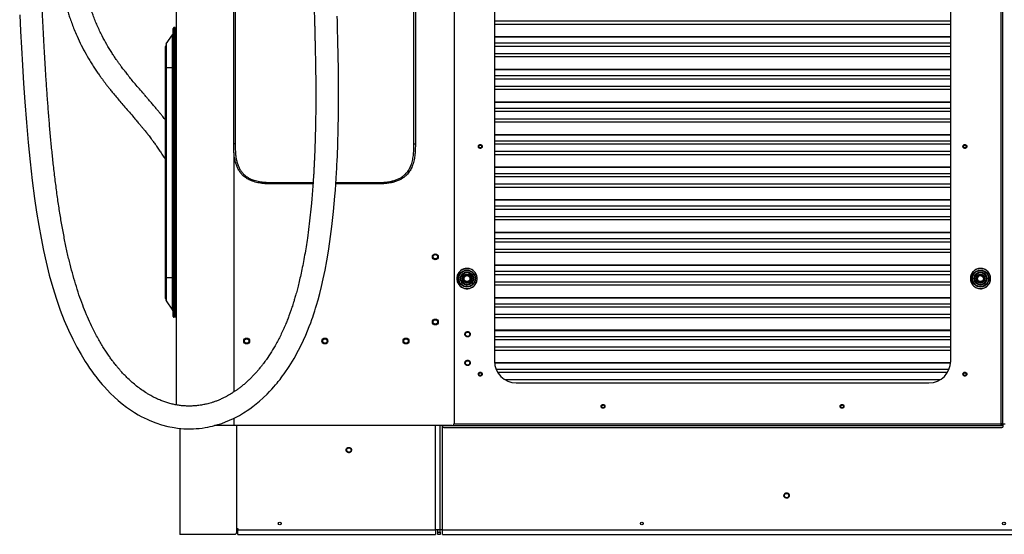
# Model space of a CAD drawing. Header units: millimetres. Extents: x 1141 to 9683, y 1625 to 6203.
# Tile 86 of 118: x 6817 to 8176, y 1625 to 2335. Entities that reach past the tile are written whole.
import ezdxf

# ---------------------------------------------------------------- set-up
doc = ezdxf.new("R2010")
doc.units = ezdxf.units.MM
doc.header["$LTSCALE"] = 25

msp = doc.modelspace()

# ---------------------------------------------------------------- linework, layer by layer
at = {"color": 7, "linetype": 'Continuous', "lineweight": 25}
for p, q in [((7032.7, 3136.7), (7032.7, 1803.3)), ((7416.7, 3133.7), (7416.7, 1777.7)), ((8172.2, 1777.2), (8172.2, 3134.5)), ((8174.3, 1777.2), (8174.3, 3134.9)), ((8174.3, 1777.2), (8174.3, 3134.2)), ((7472.3, 3048.6), (7472.3, 1863.6)), ((8102.3, 1863.6), (8102.3, 3048.6)), ((7112.4, 2163.7), (7112.4, 3033.7)), ((7114.4, 3033.7), (7114.4, 2163.7)), ((7361.1, 2163.7), (7361.1, 3033.7)), ((7363.1, 3033.7), (7363.1, 2163.7)), ((8102.3, 2332.9), (7472.3, 2332.9)), ((8102.3, 2328.6), (7472.3, 2328.6)), ((7019.1, 2301.5), (7027.8, 2314.3)), ((7027.8, 2269.2), (7027.8, 2314.3)), ((7028.8, 2269.2), (7028.8, 2323.1)), ((7031.4, 2324.2), (7029.8, 2324.1)), ((7029.8, 2324.1), (7029.8, 2269.2)), ((7031.4, 2324.2), (7031.4, 2269.2)), ((7031.4, 2323.5), (7032.2, 2323.4)), ((7032.2, 2269.2), (7032.2, 2323.4)), ((7032.4, 2323.2), (7032.4, 2269.2)), ((7032.4, 2316.5), (7032.7, 2316.5)), ((8102.3, 2311.4), (7472.3, 2311.4)), ((7018.1, 2269.2), (7018.1, 2298.2)), ((7019.1, 2301.5), (7019.1, 2269.2)), ((8102.3, 2310.9), (7472.3, 2310.9)), ((8102.3, 2302.5), (7472.3, 2302.5)), ((8102.3, 2298.1), (7472.3, 2298.1)), ((8102.3, 2287.9), (7472.3, 2287.9)), ((8102.3, 2283.6), (7472.3, 2283.6)), ((7018.1, 1979.2), (7018.1, 2269.2)), ((7019.1, 2269.2), (7018.1, 2269.2)), ((7019.1, 2269.2), (7019.1, 1979.2)), ((7019.1, 2269.2), (7027.8, 2269.2)), ((7027.8, 1979.2), (7027.8, 2269.2)), ((7028.8, 2269.2), (7027.8, 2269.2)), ((7028.8, 1979.2), (7028.8, 2269.2)), ((7029.8, 2269.2), (7028.8, 2269.2)), ((7029.8, 2269.2), (7029.8, 1979.2)), ((7031.4, 2269.2), (7029.8, 2269.2)), ((7031.4, 2269.2), (7031.4, 1979.2)), ((7031.4, 2269.2), (7032.2, 2269.2)), ((7032.2, 1979.2), (7032.2, 2269.2)), ((7032.2, 2269.2), (7032.4, 2269.2)), ((7032.4, 2269.2), (7032.4, 1979.2)), ((7032.4, 2269.2), (7032.7, 2269.2)), ((8102.3, 2266.4), (7472.3, 2266.4)), ((8102.3, 2265.9), (7472.3, 2265.9)), ((8102.3, 2257.4), (7472.3, 2257.4)), ((8102.3, 2253.1), (7472.3, 2253.1)), ((8102.3, 2242.9), (7472.3, 2242.9)), ((8102.3, 2238.6), (7472.3, 2238.6)), ((8102.3, 2221.3), (7472.3, 2221.3)), ((8102.3, 2220.8), (7472.3, 2220.8)), ((8102.3, 2212.4), (7472.3, 2212.4)), ((8102.3, 2208.1), (7472.3, 2208.1)), ((8102.3, 2197.9), (7472.3, 2197.9)), ((8102.3, 2193.5), (7472.3, 2193.5)), ((8102.3, 2176.3), (7472.3, 2176.3)), ((8102.3, 2175.8), (7472.3, 2175.8)), ((7114.4, 2163.7), (7112.4, 2163.7)), ((7114.4, 2163.7), (7115, 2163.7)), ((7361.1, 2163.7), (7360.4, 2163.7)), ((7361.1, 2163.7), (7363.1, 2163.7)), ((8102.3, 2167.4), (7472.3, 2167.4)), ((8102.3, 2163.1), (7472.3, 2163.1)), ((7112.7, 2151.5), (7112.7, 1821.2)), ((8102.3, 2152.9), (7472.3, 2152.9)), ((8102.3, 2148.5), (7472.3, 2148.5)), ((8102.3, 2131.3), (7472.3, 2131.3)), ((8102.3, 2130.8), (7472.3, 2130.8)), ((8102.3, 2122.4), (7472.3, 2122.4)), ((7167.7, 2110.3), (7167.7, 2110.9)), ((7167.7, 2110.3), (7167.7, 2108.3)), ((7167.7, 2110.3), (7221.9, 2110.3)), ((7221.8, 2108.3), (7167.7, 2108.3)), ((7307.7, 2108.3), (7253.3, 2108.3)), ((7253.5, 2110.3), (7307.7, 2110.3)), ((7307.7, 2110.3), (7307.7, 2110.9)), ((7307.7, 2110.3), (7307.7, 2108.3)), ((8102.3, 2118.1), (7472.3, 2118.1)), ((8102.3, 2107.8), (7472.3, 2107.8)), ((8102.3, 2103.5), (7472.3, 2103.5)), ((8102.3, 2086.3), (7472.3, 2086.3)), ((8102.3, 2085.8), (7472.3, 2085.8)), ((8102.3, 2077.4), (7472.3, 2077.4)), ((8102.3, 2073), (7472.3, 2073)), ((8102.3, 2062.8), (7472.3, 2062.8)), ((8102.3, 2058.5), (7472.3, 2058.5)), ((8102.3, 2041.3), (7472.3, 2041.3)), ((8102.3, 2040.8), (7472.3, 2040.8)), ((8102.3, 2032.4), (7472.3, 2032.4)), ((8102.3, 2028), (7472.3, 2028)), ((8102.3, 2017.8), (7472.3, 2017.8)), ((8102.3, 2013.5), (7472.3, 2013.5)), ((7437.2, 1991.3), (7431.7, 1991.2)), ((8102.3, 1996.3), (7472.3, 1996.3)), ((8102.3, 1995.8), (7472.3, 1995.8)), ((8102.3, 1987.3), (7472.3, 1987.3)), ((7018.1, 1950.2), (7018.1, 1979.2)), ((7019.1, 1979.2), (7018.1, 1979.2)), ((7019.1, 1979.2), (7019.1, 1946.8)), ((7019.1, 1979.2), (7027.8, 1979.2)), ((7027.8, 1934), (7027.8, 1979.2)), ((7028.8, 1979.2), (7027.8, 1979.2)), ((7028.8, 1925.2), (7028.8, 1979.2)), ((7029.8, 1979.2), (7028.8, 1979.2)), ((7029.8, 1979.2), (7029.8, 1924.2)), ((7031.4, 1979.2), (7029.8, 1979.2)), ((7031.4, 1979.2), (7031.4, 1924.2)), ((7031.4, 1979.2), (7032.2, 1979.2)), ((7032.2, 1924.9), (7032.2, 1979.2)), ((7032.2, 1979.2), (7032.4, 1979.2)), ((7032.4, 1979.2), (7032.4, 1925.1)), ((7032.4, 1979.2), (7032.7, 1979.2)), ((7430, 1977.2), (7429.4, 1977.1)), ((7430, 1980.2), (7430.6, 1979.9)), ((7430, 1975.1), (7430.6, 1975.4)), ((7431.8, 1981.2), (7431.5, 1981.8)), ((7431.8, 1974.1), (7431.5, 1973.5)), ((7434.4, 1982.7), (7434.4, 1982.1)), ((7434.4, 1973.2), (7434.4, 1972.6)), ((7437.4, 1981.8), (7437.1, 1981.2)), ((7437.4, 1973.5), (7437.1, 1974.1)), ((7438.3, 1979.9), (7438.8, 1980.2)), ((7438.3, 1975.4), (7438.8, 1975.1)), ((7439.5, 1978.2), (7438.9, 1978.1)), ((8102.3, 1983), (7472.3, 1983)), ((8102.3, 1972.8), (7472.3, 1972.8)), ((8138.4, 1977.1), (8139, 1977.2)), ((8139.6, 1979.9), (8139, 1980.2)), ((8139.6, 1975.4), (8139, 1975.1)), ((8140.5, 1981.8), (8140.8, 1981.2)), ((8140.5, 1973.5), (8140.8, 1974.1)), ((8143.4, 1982.1), (8143.4, 1982.7)), ((8143.4, 1972.6), (8143.4, 1973.2)), ((8146.1, 1981.2), (8146.4, 1981.8)), ((8146.1, 1974.1), (8146.4, 1973.5)), ((8147.8, 1980.2), (8147.3, 1979.9)), ((8147.8, 1975.1), (8147.3, 1975.4)), ((8147.9, 1978.1), (8148.5, 1978.2)), ((8102.3, 1968.5), (7472.3, 1968.5)), ((8140.7, 1964), (8146.2, 1964.1)), ((7019.1, 1946.8), (7027.8, 1934)), ((8102.3, 1951.2), (7472.3, 1951.2)), ((8102.3, 1950.7), (7472.3, 1950.7)), ((7032.4, 1931.8), (7032.7, 1931.9)), ((8102.3, 1942.3), (7472.3, 1942.3)), ((8102.3, 1938), (7472.3, 1938)), ((7031.4, 1924.2), (7029.8, 1924.2)), ((7031.4, 1924.9), (7032.2, 1924.9)), ((8102.3, 1927.8), (7472.3, 1927.8)), ((8102.3, 1923.4), (7472.3, 1923.4)), ((8102.3, 1906.2), (7472.3, 1906.2)), ((8102.3, 1905.7), (7472.3, 1905.7)), ((7416.7, 1901.9), (7416.9, 1900.8)), ((7416.9, 1900.8), (7416.7, 1899.7)), ((8102.3, 1897.3), (7472.3, 1897.3)), ((8102.3, 1893), (7472.3, 1893)), ((8102.3, 1882.8), (7472.3, 1882.8)), ((8102.3, 1878.4), (7472.3, 1878.4)), ((7416.7, 1862.3), (7416.9, 1861.2)), ((7416.9, 1861.2), (7416.7, 1860.2)), ((8102.2, 1861.2), (7472.4, 1861.2)), ((8102.1, 1860.7), (7472.4, 1860.7)), ((8100, 1852.3), (7474.5, 1852.3)), ((8097.8, 1848), (7476.7, 1848)), ((8087.4, 1837.7), (7487.1, 1837.7)), ((7502.3, 1833.6), (8072.3, 1833.6)), ((7112.7, 1784.9), (7112.7, 1774.7)), ((7037.8, 1770.8), (7037.8, 1624.5)), ((7112.7, 1774.7), (7085.7, 1774.7)), ((7413.7, 1774.7), (7112.7, 1774.7)), ((7116, 1774.7), (7116, 1626)), ((7391, 1630.9), (7391, 1774.7)), ((7397.3, 1630.9), (7397.3, 1774.7)), ((7400.5, 1630.9), (7400.5, 1774.7)), ((7400.9, 1774.2), (7400.9, 1774.7)), ((8172.2, 1774.2), (7400.9, 1774.2)), ((7400.9, 1772.5), (7400.9, 1774.2)), ((7403.9, 1771.9), (8171.3, 1771.9)), ((7416.7, 1777.2), (8172.2, 1777.2)), ((8173.4, 1777.2), (8172.2, 1777.2)), ((8174.3, 1777.2), (8172.2, 1777.2)), ((8172.2, 1774.2), (8172.2, 1777.2)), ((8174.3, 1776.2), (8172.2, 1776.2)), ((8174.3, 1774.2), (8172.2, 1774.2)), ((8173.4, 1777.2), (8174.3, 1777.2)), ((8173.4, 1777.2), (8173.4, 1777.2)), ((8174.3, 1777.2), (8177.3, 1777.2)), ((8174.3, 1776.2), (8174.3, 1774.2)), ((8174.3, 1774.2), (8174.3, 1772.5)), ((7116.4, 1632.5), (7118, 1632.5)), ((7116.4, 1627.5), (7116.4, 1632.5)), ((7118, 1632.5), (7118, 1630.9)), ((7113.4, 1624.5), (7037.8, 1624.5)), ((7118, 1630.9), (7391, 1630.9)), ((7118, 1624.5), (7118, 1630.9)), ((7118, 1624.5), (7391, 1624.5)), ((7391, 1630.9), (7391, 1624.5)), ((7397.3, 1630.9), (7391, 1630.9)), ((7394.2, 1627.5), (7394.2, 1630.9)), ((7394.2, 1627.5), (7397.3, 1627.5)), ((7394.2, 1624.5), (7394.2, 1627.5)), ((7397.3, 1624.5), (7394.2, 1624.5)), ((7397.3, 1627.5), (7397.3, 1630.9)), ((7400.5, 1630.9), (7397.3, 1630.9)), ((7397.3, 1627.5), (7397.3, 1624.5)), ((7400.5, 1624.5), (7400.5, 1630.9)), ((7400.5, 1630.9), (8951, 1630.9)), ((7400.5, 1624.5), (8951, 1624.5))]:
    msp.add_line(p, q, dxfattribs=at)
at = {"color": 7, "linetype": 'Continuous', "lineweight": 25, "flags": 128}
for points in [[(6816.8, 2341.9), (6817.9, 2319.4), (6819.2, 2296.3), (6820.6, 2272.1), (6822.1, 2246.9), (6823.9, 2221.7), (6826.1, 2193.3), (6828.5, 2165.6), (6831.2, 2138.9), (6834.2, 2113.1), (6837.4, 2088.2), (6840.2, 2069.3), (6843.1, 2051.1), (6846.3, 2033.5), (6849.7, 2016.5), (6853.3, 2000.1), (6857.7, 1982.4), (6862.4, 1965.4), (6867.5, 1949.4), (6872.8, 1934.2), (6878.4, 1919.8), (6884.2, 1906.4), (6890, 1894), (6895.8, 1882.8), (6901.5, 1872.6), (6907.2, 1863.3), (6910.3, 1858.5), (6913.4, 1854), (6916.4, 1849.7), (6919.3, 1845.7), (6921.8, 1842.5), (6923.2, 1840.7), (6924.4, 1839.1), (6926.1, 1837.1), (6928.1, 1834.5), (6930.7, 1831.6), (6933.7, 1828.2), (6937.7, 1823.8), (6942.3, 1819.1), (6947.3, 1814.3), (6952.7, 1809.5), (6958.4, 1804.7), (6964.5, 1800.1), (6970, 1796.2), (6975.5, 1792.6), (6980.2, 1789.7), (6984.5, 1787.4), (6988.6, 1785.3), (6992.7, 1783.3), (6996.7, 1781.5), (7004.6, 1778.4), (7012.7, 1775.7), (7021.2, 1773.5), (7030, 1771.8), (7034.7, 1771.1), (7039.3, 1770.6), (7043.3, 1770.3), (7046.5, 1770.2), (7049.7, 1770.1), (7053.3, 1770.1), (7056.7, 1770.2), (7060.5, 1770.4), (7064.5, 1770.8), (7068.8, 1771.3), (7073.1, 1771.9), (7076.8, 1772.6), (7080, 1773.3), (7082.8, 1773.9), (7085.9, 1774.7), (7090.6, 1776.1), (7095.7, 1777.7), (7101, 1779.7), (7106.6, 1782), (7112.1, 1784.6), (7116.4, 1786.8), (7120.1, 1788.8), (7123.2, 1790.6), (7125.7, 1792.1), (7128.1, 1793.6), (7131, 1795.5), (7134.4, 1797.8), (7138.6, 1800.9), (7143.1, 1804.5), (7148, 1808.5), (7153, 1813), (7158.4, 1818.1), (7161.6, 1821.5), (7164.8, 1824.9), (7167.6, 1828), (7170.1, 1830.8), (7172.1, 1833.2), (7173.8, 1835.3), (7175, 1836.8), (7176.3, 1838.5), (7177.9, 1840.6), (7179.9, 1843.2), (7182.1, 1846.2), (7189, 1856.3), (7195.6, 1867.2), (7202, 1878.9), (7205.4, 1885.6), (7208.7, 1892.5), (7211.8, 1899.4), (7214.4, 1905.7), (7216.7, 1911.4), (7218.6, 1916.5), (7220.2, 1921), (7221.4, 1924.5), (7222.4, 1927.4), (7223.3, 1930.1), (7224.3, 1933.2), (7225.4, 1936.7), (7226.6, 1940.7), (7228.8, 1948.3), (7231.1, 1956.9), (7233.5, 1966.5), (7235.9, 1977.2), (7238.4, 1989.1), (7240.8, 2002), (7243.1, 2015.3), (7245.1, 2028.9), (7247.9, 2049.4), (7250.1, 2070.2), (7252.1, 2091.3), (7252.7, 2099.6), (7253.3, 2107.9), (7253.9, 2116.2), (7254.3, 2123.6), (7254.7, 2130), (7254.9, 2135.4), (7255.1, 2139.3), (7255.3, 2142.4), (7255.4, 2144.8), (7255.4, 2146.5), (7255.5, 2147.7), (7255.6, 2149.7), (7255.7, 2152.9), (7255.9, 2157.3), (7256.1, 2162.7), (7256.6, 2183.7), (7257, 2203.9), (7257.1, 2216.4), (7257.1, 2228.8), (7257.1, 2241.6), (7257, 2254.7), (7256.9, 2260.6), (7256.8, 2266.6), (7256.8, 2272.5), (7256.7, 2278.5), (7256.6, 2284.3), (7256.5, 2289.4), (7256.4, 2293.7), (7256.3, 2297.2), (7256.2, 2300), (7256.2, 2301.9), (7256.2, 2303.2), (7256.1, 2304.3), (7256.1, 2306.1), (7256, 2308.8), (7255.9, 2312.4), (7255.8, 2316.8), (7255.7, 2321.6), (7255.5, 2327.1), (7255.4, 2333.1), (7255.2, 2339.7)], [(7434.4, 1991.6), (7436.7, 1991.5), (7436.8, 1991.4)], [(8143.4, 1963.6), (8141.2, 1963.8), (8141.1, 1963.8)], [(8146.7, 1964), (8145.7, 1963.8), (8143.4, 1963.6)]]:
    msp.add_lwpolyline(points, dxfattribs=at)
at = {"color": 7, "linetype": 'Continuous', "lineweight": 25}
for centre, radius in [((7452.7, 2160), 2), ((8121.8, 2160), 2), ((7390.7, 2007.7), 4.1), ((7390.7, 2007.7), 3), ((7434.4, 1977.6), 11.7), ((7434.4, 1977.6), 11.1), ((7434.4, 1977.6), 8.75), ((7434.4, 1977.6), 8.74), ((7434.4, 1977.6), 8.72), ((7434.4, 1977.6), 8.51), ((7434.4, 1977.6), 8.26), ((8143.4, 1977.6), 11.7), ((8143.4, 1977.6), 11.1), ((8143.4, 1977.6), 8.75), ((8143.4, 1977.6), 8.74), ((8143.4, 1977.6), 8.72), ((8143.4, 1977.6), 8.51), ((8143.4, 1977.6), 8.26), ((7434.4, 1977.6), 6.21), ((7434.4, 1977.6), 5.96), ((7434.4, 1977.6), 4.45), ((7434.4, 1977.6), 4.07), ((8143.4, 1977.6), 6.21), ((8143.4, 1977.6), 5.96), ((8143.4, 1977.6), 4.44), ((8143.4, 1977.6), 4.07), ((7390.7, 1917.7), 4.1), ((7390.7, 1917.7), 3), ((7435.2, 1900.8), 3), ((7130.2, 1891.4), 4.1), ((7130.2, 1891.4), 3), ((7238.2, 1891.4), 4.1), ((7238.2, 1891.4), 3), ((7350.2, 1891.4), 4.1), ((7350.2, 1891.4), 3), ((7435.2, 1861.2), 3), ((7452.7, 1845.7), 2), ((8121.8, 1845.7), 2), ((7622.3, 1801.1), 2), ((7952.3, 1801.1), 2), ((7271.3, 1740.9), 3), ((7875.8, 1678.1), 3), ((7175.8, 1639.5), 2), ((7675.8, 1639.5), 2), ((8175.8, 1639.5), 2)]:
    msp.add_circle(centre, radius, dxfattribs=at)
for centre, radius, start, end in [((7022.8, 2317.7), 6, 325.9272, 0), ((7029.8, 2323.1), 1, 93, 180), ((7032.2, 2323.2), 0.254, 0, 89), ((7024.1, 2298.2), 6, 145.9272, 180), ((7434.4, 1977.6), 14, 90, 311.691), ((8143.4, 1977.6), 14, 53.6518, 131.691), ((7434.4, 1977.6), 5.08, 150, 186), ((7434.4, 1977.6), 5.08, 210, 234), ((7434.4, 1977.6), 5.08, 90, 126), ((7434.4, 1977.6), 5.08, 270, 306), ((7434.4, 1977.6), 5.08, 30, 54), ((7434.4, 1977.6), 5.08, 330, 6), ((8143.4, 1977.6), 5.08, 150, 186), ((8143.4, 1977.6), 5.08, 210, 234), ((8143.4, 1977.6), 5.08, 90, 126), ((8143.4, 1977.6), 5.08, 270, 306), ((8143.4, 1977.6), 5.08, 30, 54), ((8143.4, 1977.6), 5.08, 330, 6), ((7024.1, 1950.2), 6, 180, 214.0728), ((7022.8, 1930.6), 6, 0, 34.0728), ((7029.8, 1925.2), 1, 180, 267), ((7032.2, 1925.1), 0.254, 271, 0), ((7502.3, 1863.6), 30, 180, 270), ((8072.3, 1863.6), 30, 270, 0), ((7403.2, 1776.6), 4.77, 241.5184, 278.7795), ((7413.7, 1777.7), 3, 270, 360), ((8172, 1776.6), 4.77, 261.2205, 298.4816), ((7113.4, 1627.5), 3, 329.5985, 0)]:
    msp.add_arc(centre, radius, start, end, dxfattribs=at)
for points, knots in [([(7222.7, 2383.2), (7222.7, 2381.3), (7222.7, 2377.4), (7222.9, 2371.2), (7223, 2364.9), (7223.2, 2358.6), (7223.3, 2352.3), (7223.5, 2345.8), (7223.7, 2339.1), (7223.9, 2332.2), (7224.1, 2325.9), (7224.2, 2320.2), (7224.3, 2315.1), (7224.5, 2310.8), (7224.5, 2307.3), (7224.6, 2304.5), (7224.7, 2302.6), (7224.7, 2301.2), (7224.7, 2299.6), (7224.8, 2297.4), (7224.8, 2294.4), (7224.9, 2290.8), (7225.1, 2283.3), (7225.3, 2272), (7225.5, 2257), (7225.6, 2242), (7225.6, 2227.1), (7225.6, 2212.4), (7225.4, 2198.4), (7225.2, 2185), (7224.9, 2174.8), (7224.7, 2167.5), (7224.5, 2162.8), (7224.4, 2158.4), (7224.3, 2154.8), (7224.1, 2152.1), (7224.1, 2150.1), (7224, 2148.7), (7224, 2147.4), (7223.9, 2145.9), (7223.8, 2143.8), (7223.7, 2141.1), (7223.5, 2137.5), (7223.3, 2132.9), (7223, 2127.1), (7222.6, 2120.4), (7222.1, 2113.1), (7221.6, 2105.3), (7221, 2097.4), (7220.3, 2089.6), (7219.4, 2078.9), (7218, 2065.5), (7216.2, 2049.4), (7214.2, 2034.8), (7212.2, 2021.6), (7210.3, 2009.9), (7208.2, 1998.6), (7206, 1987.9), (7203.9, 1978.3), (7201.8, 1969.5), (7199.8, 1961.7), (7197.9, 1954.7), (7196.1, 1948.7), (7194.6, 1943.8), (7193.4, 1939.9), (7192.1, 1936.1), (7190.7, 1932), (7188.9, 1927.1), (7186.8, 1921.4), (7184.3, 1915.1), (7181.3, 1908.3), (7178.1, 1901.3), (7174.6, 1894.2), (7170.1, 1885.8), (7164.4, 1876.2), (7159.2, 1868.3), (7155.5, 1863.2), (7153.6, 1860.6), (7152, 1858.5), (7150.7, 1856.8), (7149.2, 1855), (7147.5, 1852.9), (7145.1, 1850), (7142.2, 1846.8), (7138.9, 1843.2), (7135.4, 1839.7), (7132, 1836.4), (7128.3, 1833.1), (7124.6, 1829.9), (7120.7, 1826.9), (7117.2, 1824.3), (7114.1, 1822.1), (7111.4, 1820.3), (7109, 1818.8), (7106.6, 1817.4), (7103.7, 1815.7), (7100.2, 1813.8), (7096.1, 1811.8), (7091.8, 1809.9), (7087.6, 1808.2), (7083.6, 1806.9), (7079.9, 1805.7), (7076.6, 1804.8), (7073.6, 1804.1), (7070.7, 1803.5), (7067.6, 1802.9), (7064.2, 1802.4), (7060.8, 1802), (7057.5, 1801.8), (7054.5, 1801.6), (7051.8, 1801.6), (7049.4, 1801.6), (7047, 1801.6), (7044.6, 1801.8), (7040.9, 1802), (7036.1, 1802.6), (7030.2, 1803.7), (7024.4, 1805.1), (7018.7, 1806.8), (7014, 1808.4), (7010.2, 1810), (7007.1, 1811.3), (7004, 1812.8), (7000.8, 1814.3), (6997.6, 1816.1), (6994.1, 1818.1), (6989.3, 1821.1), (6983.4, 1825.2), (6976.8, 1830.2), (6970.7, 1835.5), (6965.1, 1840.8), (6960.3, 1845.7), (6956.4, 1850), (6953.4, 1853.4), (6951, 1856.3), (6949.2, 1858.6), (6947.6, 1860.6), (6945.5, 1863.3), (6942.7, 1867.1), (6939.2, 1872), (6935.5, 1877.6), (6931.7, 1883.5), (6927.9, 1889.9), (6924, 1896.8), (6919.5, 1905.3), (6914.5, 1915.6), (6909, 1927.9), (6903.7, 1941.2), (6898.5, 1955.5), (6893.8, 1970.3), (6889.4, 1985.7), (6885.3, 2001.6), (6881.4, 2018.3), (6877.9, 2035.9), (6874.5, 2054.2), (6871.4, 2073.1), (6868.6, 2092.6), (6865.9, 2112.9), (6863.5, 2133), (6861.4, 2153), (6859.5, 2172.7), (6857.7, 2192.9), (6856.1, 2213.6), (6854.5, 2234.7), (6853.1, 2256), (6851.8, 2277), (6850.5, 2298.9), (6849.3, 2321.2), (6848.2, 2344), (6847.3, 2365.5), (6846.4, 2385.9), (6845.7, 2405), (6845, 2422.8), (6844.5, 2438.9), (6844.1, 2453.4), (6843.7, 2466.3), (6843.4, 2478), (6843.1, 2488.6), (6842.9, 2498), (6842.7, 2505.7), (6842.6, 2511.9), (6842.5, 2516.8), (6842.4, 2521.1), (6842.3, 2525.4), (6842.2, 2530.1), (6842.1, 2535.4), (6842, 2541.4), (6841.9, 2548.7), (6841.7, 2557.6), (6841.6, 2568.1), (6841.4, 2579.7), (6841.3, 2592.2), (6841.1, 2609.6), (6840.9, 2632), (6840.7, 2659.6), (6840.7, 2688.6), (6840.7, 2718.9), (6840.8, 2750.5), (6841, 2782.8), (6841.3, 2815.6), (6841.7, 2848.9), (6842.2, 2883.4), (6842.9, 2918.9), (6843.5, 2951.3), (6844.2, 2980.3), (6844.9, 3005.5), (6845.5, 3030.2), (6846.2, 3054.3), (6846.9, 3077.7), (6847.7, 3101.8), (6848.5, 3126.4), (6849.4, 3151.5), (6850.3, 3175.7), (6851.2, 3200.3), (6852.2, 3225.3), (6853.2, 3250.5), (6854.2, 3274.5), (6855.2, 3297.3), (6856.2, 3318.8), (6857.1, 3338.3), (6857.9, 3355.8), (6858.7, 3372.1), (6859.6, 3388.7), (6860.4, 3406.1), (6861.3, 3424.1), (6862.3, 3442.7), (6863.3, 3461.9), (6864.4, 3481.7), (6865.6, 3503.4), (6866.9, 3527.1), (6868.4, 3552.8), (6870, 3579), (6871.5, 3605.3), (6873.1, 3631.4), (6874.7, 3655.6), (6876.1, 3677.8), (6877.4, 3698.2), (6878.7, 3717.9), (6880, 3737), (6881.2, 3755.4), (6882.4, 3773.1), (6883.6, 3790), (6884.7, 3805.4), (6885.7, 3819.4), (6886.6, 3831.9), (6887.4, 3843.6), (6888.2, 3854.5), (6888.8, 3863.6), (6889.4, 3871.5), (6889.9, 3878.5), (6890.5, 3885.7), (6891, 3893), (6891.5, 3900.5), (6892.1, 3907.4), (6892.5, 3913.9), (6893, 3919.9), (6893.4, 3925.6), (6893.8, 3930.8), (6894.1, 3935.4), (6894.4, 3939.3), (6894.6, 3942.5), (6894.8, 3945.2), (6894.9, 3947.4), (6895, 3948.9), (6895.1, 3949.5), (6895.1, 3949.7)], [0, 0, 0, 0, 0.003982, 0.007723, 0.011232, 0.014519, 0.01759, 0.02045, 0.023758, 0.02674, 0.029401, 0.031741, 0.033761, 0.035462, 0.036843, 0.037905, 0.038586, 0.039024, 0.039578, 0.040394, 0.041473, 0.042815, 0.044332, 0.049637, 0.054821, 0.059884, 0.064828, 0.069608, 0.074184, 0.078301, 0.082232, 0.083725, 0.085188, 0.08658, 0.08773, 0.088538, 0.089138, 0.089532, 0.089842, 0.090314, 0.090955, 0.091766, 0.092746, 0.094236, 0.095999, 0.098033, 0.100332, 0.10272, 0.105102, 0.107475, 0.10984, 0.114767, 0.119649, 0.124484, 0.128142, 0.131769, 0.135348, 0.13871, 0.141812, 0.144612, 0.14717, 0.149492, 0.151582, 0.15314, 0.154477, 0.155637, 0.157044, 0.158803, 0.16091, 0.163216, 0.165829, 0.168694, 0.171556, 0.174386, 0.179352, 0.184225, 0.185716, 0.187021, 0.188108, 0.188977, 0.189732, 0.190972, 0.192549, 0.194465, 0.196707, 0.198976, 0.201141, 0.203202, 0.205773, 0.208159, 0.210351, 0.212257, 0.213856, 0.215152, 0.216537, 0.218249, 0.220304, 0.222726, 0.225389, 0.227912, 0.230145, 0.232252, 0.234197, 0.235921, 0.237389, 0.239141, 0.241142, 0.243077, 0.244902, 0.246578, 0.248097, 0.249444, 0.250633, 0.251945, 0.253503, 0.256701, 0.259892, 0.263019, 0.266013, 0.268876, 0.270478, 0.27209, 0.273715, 0.27536, 0.277027, 0.278804, 0.280876, 0.284498, 0.287917, 0.291114, 0.294094, 0.296829, 0.298784, 0.300425, 0.301749, 0.302757, 0.303524, 0.304399, 0.30625, 0.308339, 0.310519, 0.312796, 0.315175, 0.317663, 0.320267, 0.324125, 0.328252, 0.332595, 0.33714, 0.341915, 0.346643, 0.351623, 0.356864, 0.362367, 0.368132, 0.374046, 0.380204, 0.386599, 0.393219, 0.399313, 0.40557, 0.411981, 0.418535, 0.425221, 0.432015, 0.438669, 0.445087, 0.452561, 0.459661, 0.466378, 0.472702, 0.478628, 0.484148, 0.489258, 0.493577, 0.497545, 0.501158, 0.504415, 0.507313, 0.50986, 0.511545, 0.513036, 0.514334, 0.51556, 0.516984, 0.518617, 0.520459, 0.522511, 0.525388, 0.528598, 0.532141, 0.536016, 0.540089, 0.548109, 0.556529, 0.565347, 0.57456, 0.584163, 0.594151, 0.603915, 0.614008, 0.624421, 0.635145, 0.64617, 0.653773, 0.661419, 0.668879, 0.67614, 0.683201, 0.690064, 0.697897, 0.705455, 0.712739, 0.719752, 0.727751, 0.735371, 0.74262, 0.749501, 0.75602, 0.762183, 0.767176, 0.772002, 0.77704, 0.782332, 0.787867, 0.793534, 0.799419, 0.805513, 0.811807, 0.819544, 0.827529, 0.835741, 0.844145, 0.85248, 0.860654, 0.867494, 0.874218, 0.880825, 0.887319, 0.8937, 0.899972, 0.906139, 0.912114, 0.91726, 0.922219, 0.927002, 0.931616, 0.936076, 0.939126, 0.942426, 0.945977, 0.949775, 0.953824, 0.958126, 0.961997, 0.966062, 0.970326, 0.974684, 0.978923, 0.983039, 0.987031, 0.990897, 0.994635, 0.998245, 1, 1, 1, 1]), ([(7018.1, 2196.7), (7017.6, 2197.3), (7016.3, 2198.9), (7014.2, 2201.5), (7011.8, 2204.6), (7008.9, 2208), (7005.8, 2211.7), (7002.4, 2215.8), (6998.8, 2220), (6995.2, 2224.2), (6991.8, 2228.2), (6987.4, 2233.3), (6982.2, 2239.3), (6976.4, 2246.1), (6971.2, 2252.4), (6966.7, 2258), (6962.8, 2262.9), (6959.8, 2266.8), (6957.4, 2270), (6955.2, 2273), (6952.7, 2276.4), (6949.9, 2280.4), (6946.9, 2284.8), (6942.5, 2291.6), (6936.9, 2300.8), (6931.4, 2311), (6927.2, 2319.7), (6923.9, 2326.8), (6920.9, 2333.9), (6918.3, 2340.9), (6915.9, 2347.4), (6914, 2353.2), (6912.5, 2358.1), (6911.2, 2362.3), (6910.2, 2365.8), (6909.3, 2369), (6908.5, 2371.9), (6907.8, 2374.9), (6906.8, 2378.9), (6905.5, 2384.1), (6903.9, 2390.8), (6902.3, 2398.6), (6900.5, 2407.3), (6898.6, 2417.2), (6896.7, 2428.2), (6894.8, 2440.1), (6892.6, 2455.8), (6890.1, 2475.3), (6887.4, 2498.6), (6885, 2523.1), (6882.8, 2548.7), (6880.6, 2575.4), (6878.6, 2603), (6876.6, 2632.7), (6874.8, 2664.3), (6873.1, 2698), (6871.5, 2732.9), (6870.2, 2766.1), (6869.2, 2797), (6868.4, 2825.1), (6867.7, 2852.3), (6867.1, 2878.8), (6866.7, 2904.6), (6866.3, 2929.5), (6866, 2953.4), (6865.8, 2976.3), (6865.7, 2998), (6865.6, 3018.8), (6865.6, 3037.4), (6865.6, 3053.9), (6865.6, 3068.6), (6865.6, 3082.6), (6865.7, 3096), (6865.7, 3109.4), (6865.8, 3124.4), (6865.9, 3141.3), (6866.1, 3160.2), (6866.3, 3180.2), (6866.6, 3201.5), (6866.9, 3224.2), (6867.3, 3248.1), (6867.7, 3273.1), (6868.3, 3299.1), (6868.9, 3326.2), (6869.5, 3354.3), (6870.2, 3380.3), (6870.8, 3404.2), (6871.4, 3425.3), (6872.1, 3446.1), (6872.7, 3466.2), (6873.3, 3485.4), (6873.9, 3503.9), (6874.6, 3522.1), (6875.2, 3540), (6875.9, 3557.7), (6876.5, 3574.4), (6877.1, 3590.3), (6877.8, 3606.6), (6878.5, 3623.1), (6879.2, 3639.8), (6879.8, 3655.1), (6880.4, 3669.4), (6881, 3682.9), (6881.6, 3696.2), (6882.2, 3707.8), (6882.6, 3717.9), (6883, 3726.3), (6883.4, 3734.8), (6883.9, 3743.3), (6884.3, 3751.8), (6884.7, 3760.5), (6885.2, 3770), (6885.7, 3780.4), (6886.3, 3791.6), (6886.9, 3803.3), (6887.5, 3815.3), (6888.2, 3828.2), (6888.9, 3841.8), (6889.7, 3855.7), (6890.4, 3869.2), (6891.1, 3882), (6891.8, 3892.8), (6892.1, 3899.1), (6892.3, 3901.6)], [0, 0, 0, 0, 0.00172, 0.003957, 0.006701, 0.009596, 0.012901, 0.016617, 0.020537, 0.024329, 0.027987, 0.031513, 0.038426, 0.044755, 0.050497, 0.055635, 0.060131, 0.063983, 0.066189, 0.068804, 0.071829, 0.075266, 0.079121, 0.083183, 0.092546, 0.101625, 0.106902, 0.112088, 0.117189, 0.122084, 0.126497, 0.130408, 0.133562, 0.136253, 0.138469, 0.140353, 0.142213, 0.144057, 0.145915, 0.149616, 0.153725, 0.158254, 0.163587, 0.169432, 0.175806, 0.182724, 0.190151, 0.202691, 0.215736, 0.229271, 0.243275, 0.257719, 0.272594, 0.2879, 0.305196, 0.323007, 0.341327, 0.360149, 0.375149, 0.38976, 0.403907, 0.417574, 0.431009, 0.443916, 0.456283, 0.468102, 0.479365, 0.490065, 0.500198, 0.508188, 0.515782, 0.522978, 0.529775, 0.536604, 0.543883, 0.553038, 0.562812, 0.5732, 0.584196, 0.596033, 0.608485, 0.621538, 0.635179, 0.649391, 0.664155, 0.67945, 0.690662, 0.702071, 0.713206, 0.723956, 0.734324, 0.744313, 0.753927, 0.764075, 0.773782, 0.783053, 0.791896, 0.800317, 0.810459, 0.819941, 0.828779, 0.836987, 0.844752, 0.852602, 0.860566, 0.865692, 0.87086, 0.876071, 0.881323, 0.886614, 0.8921, 0.897999, 0.904956, 0.912391, 0.920292, 0.928647, 0.937444, 0.947965, 0.958809, 0.969774, 0.98087, 0.992108, 1, 1, 1, 1]), ([(6840.7, 2717), (6841.2, 2705.5), (6842.3, 2681.4), (6844, 2650.1), (6845.7, 2622.9), (6847.2, 2601), (6848.7, 2579.4), (6850.4, 2558.2), (6852.1, 2537.9), (6853.9, 2517.4), (6856, 2497), (6858.2, 2476.7), (6860.5, 2457.8), (6862.8, 2441.2), (6865, 2426.9), (6867.1, 2414.5), (6869.2, 2403), (6871.4, 2392.2), (6873.4, 2383.1), (6875, 2375.9), (6876.3, 2370.7), (6877.3, 2366.8), (6878, 2364.1), (6878.6, 2361.8), (6879.4, 2359.1), (6880.4, 2355.3), (6881.9, 2350.5), (6883.7, 2344.7), (6885.8, 2338.1), (6888.4, 2330.9), (6891.3, 2323.2), (6895.3, 2313.6), (6900.3, 2302.6), (6906.7, 2290.4), (6912.4, 2280.4), (6917.3, 2272.5), (6921.1, 2266.8), (6924.7, 2261.5), (6927.9, 2256.9), (6930.8, 2252.9), (6933.4, 2249.4), (6936, 2246), (6938.9, 2242.4), (6942, 2238.3), (6945.8, 2233.7), (6950.2, 2228.3), (6955.3, 2222.3), (6960.8, 2215.9), (6966.8, 2208.9), (6972.2, 2202.7), (6976.8, 2197.3), (6980.4, 2193), (6983.6, 2189.2), (6986.4, 2185.8), (6988.8, 2182.9), (6990.6, 2180.6), (6991.9, 2179), (6992.8, 2177.9), (6993.3, 2177.2), (6993.9, 2176.5), (6994.9, 2175.2), (6996.5, 2173.2), (6998.7, 2170.3), (7001.5, 2166.5), (7004.9, 2161.8), (7008.5, 2156.6), (7012.3, 2150.9), (7015.5, 2146), (7017.4, 2142.8), (7018.1, 2141.6)], [0, 0, 0, 0, 0.0491219, 0.1026161, 0.1343104, 0.165927, 0.1974506, 0.2285379, 0.2583846, 0.2869803, 0.3190763, 0.3494325, 0.3780601, 0.4049817, 0.4253119, 0.4445898, 0.4628379, 0.4800799, 0.4962827, 0.5066245, 0.5152792, 0.5222773, 0.5256358, 0.5289392, 0.533563, 0.539387, 0.5478881, 0.557855, 0.5692558, 0.5820536, 0.5961792, 0.6109608, 0.6346656, 0.6589581, 0.6838411, 0.6965053, 0.7092996, 0.7212052, 0.731651, 0.7406621, 0.7482593, 0.7560175, 0.7646493, 0.7743478, 0.7850961, 0.7987619, 0.8136698, 0.8297861, 0.8470735, 0.8654913, 0.8763071, 0.8870048, 0.8963949, 0.9044362, 0.9111482, 0.916547, 0.9206452, 0.9226497, 0.9240888, 0.925117, 0.9279405, 0.9326547, 0.9392457, 0.9476954, 0.9579834, 0.9700913, 0.9810797, 0.9932254, 1, 1, 1, 1]), ([(7167.7, 2108.3), (7165.3, 2108.3), (7160.5, 2108.3), (7153.1, 2108.7), (7145.5, 2109.8), (7138.5, 2111.8), (7132.4, 2114.5), (7127.8, 2117.4), (7124.2, 2120.7), (7121.2, 2124.2), (7118.5, 2128.5), (7116.4, 2133.2), (7114.8, 2138.1), (7113.5, 2143.7), (7112.7, 2150), (7112.4, 2156.8), (7112.4, 2161.4), (7112.4, 2163.7)], [0, 0, 0, 0, 0.07866, 0.157265, 0.241318, 0.32525, 0.393107, 0.460858, 0.499678, 0.553919, 0.608197, 0.664378, 0.720782, 0.777088, 0.851276, 0.925637, 1, 1, 1, 1]), ([(7114.4, 2163.7), (7114.4, 2161.4), (7114.4, 2156.9), (7114.7, 2150.2), (7115.5, 2144.1), (7116.7, 2138.7), (7118.2, 2133.9), (7120.3, 2129.5), (7122.8, 2125.4), (7125.6, 2122.1), (7129.1, 2119), (7133.3, 2116.3), (7139.3, 2113.6), (7146, 2111.8), (7153.3, 2110.7), (7160.6, 2110.3), (7165.3, 2110.3), (7167.7, 2110.3)], [0, 0, 0, 0, 0.07563, 0.151258, 0.226707, 0.282648, 0.338684, 0.394495, 0.447424, 0.500314, 0.538038, 0.604552, 0.671178, 0.755225, 0.839399, 0.919671, 1, 1, 1, 1]), ([(7307.7, 2110.3), (7310, 2110.3), (7314.4, 2110.3), (7321.2, 2110.6), (7327.3, 2111.4), (7332.7, 2112.6), (7337.4, 2114.2), (7341.9, 2116.2), (7346, 2118.8), (7349.2, 2121.5), (7352.3, 2125), (7355.1, 2129.3), (7357.8, 2135.2), (7359.6, 2142), (7360.7, 2149.3), (7361.1, 2156.5), (7361.1, 2161.3), (7361.1, 2163.7)], [0, 0, 0, 0, 0.07563, 0.151258, 0.226707, 0.282648, 0.338684, 0.394495, 0.447424, 0.500314, 0.538038, 0.604552, 0.671178, 0.755225, 0.839399, 0.919671, 1, 1, 1, 1]), ([(7363.1, 2163.7), (7363.1, 2161.3), (7363.1, 2156.4), (7362.7, 2149), (7361.6, 2141.5), (7359.6, 2134.5), (7356.9, 2128.3), (7353.9, 2123.8), (7350.6, 2120.1), (7347.2, 2117.2), (7342.9, 2114.5), (7338.2, 2112.3), (7333.3, 2110.7), (7327.7, 2109.5), (7321.4, 2108.7), (7314.6, 2108.3), (7310, 2108.3), (7307.7, 2108.3)], [0, 0, 0, 0, 0.07866, 0.157265, 0.241318, 0.32525, 0.393107, 0.460858, 0.499678, 0.553919, 0.608197, 0.664378, 0.720782, 0.777088, 0.851276, 0.925637, 1, 1, 1, 1]), ([(7450.4, 2158.8), (7450.2, 2159.1), (7450.1, 2159.6), (7450.1, 2160.3), (7450.2, 2160.8), (7450.4, 2161.3), (7450.8, 2161.9), (7451.5, 2162.4), (7452.3, 2162.7), (7453, 2162.7), (7453.6, 2162.6), (7454.1, 2162.3), (7454.6, 2161.9), (7454.9, 2161.5), (7455.1, 2161.2)], [0, 0, 0, 0, 0.119721, 0.184893, 0.25, 0.315172, 0.380279, 0.5, 0.619721, 0.684893, 0.75, 0.815172, 0.880279, 1, 1, 1, 1]), ([(8119.5, 2158.8), (8119.3, 2159.1), (8119.2, 2159.6), (8119.2, 2160.3), (8119.3, 2160.8), (8119.5, 2161.3), (8119.9, 2161.9), (8120.6, 2162.4), (8121.4, 2162.7), (8122.1, 2162.7), (8122.7, 2162.6), (8123.2, 2162.3), (8123.7, 2161.9), (8124, 2161.5), (8124.2, 2161.2)], [0, 0, 0, 0, 0.119721, 0.184893, 0.25, 0.315172, 0.380279, 0.5, 0.619721, 0.684893, 0.75, 0.815172, 0.880279, 1, 1, 1, 1]), ([(7455.1, 2161.2), (7455.2, 2160.9), (7455.4, 2160.4), (7455.4, 2159.7), (7455.3, 2159.2), (7455, 2158.7), (7454.6, 2158.1), (7454, 2157.6), (7453.1, 2157.4), (7452.4, 2157.4), (7451.9, 2157.5), (7451.4, 2157.7), (7450.8, 2158.1), (7450.5, 2158.5), (7450.4, 2158.8)], [0, 0, 0, 0, 0.119721, 0.184893, 0.25, 0.315172, 0.380279, 0.5, 0.619721, 0.684893, 0.75, 0.815172, 0.880279, 1, 1, 1, 1]), ([(8124.2, 2161.2), (8124.3, 2160.9), (8124.5, 2160.4), (8124.5, 2159.7), (8124.4, 2159.2), (8124.2, 2158.7), (8123.7, 2158.1), (8123.1, 2157.6), (8122.2, 2157.4), (8121.5, 2157.4), (8121, 2157.5), (8120.5, 2157.7), (8119.9, 2158.1), (8119.6, 2158.5), (8119.5, 2158.8)], [0, 0, 0, 0, 0.119721, 0.184893, 0.25, 0.315172, 0.380279, 0.5, 0.619721, 0.684893, 0.75, 0.815172, 0.880279, 1, 1, 1, 1]), ([(7431.7, 1991.2), (7430.1, 1990.7), (7426.9, 1989.6), (7423.1, 1986), (7420.8, 1981.4), (7420.4, 1976.2), (7421.8, 1971.3), (7425, 1967.2), (7429.4, 1964.4), (7434.5, 1963.5), (7439.6, 1964.4), (7444, 1967.1), (7447.1, 1971.3), (7448.6, 1976.3), (7448.1, 1981.4), (7445.9, 1986.1), (7442.1, 1989.7), (7438.8, 1990.8), (7437.2, 1991.3)], [0, 0, 0, 0, 0.062247, 0.124527, 0.186841, 0.249189, 0.311571, 0.373987, 0.436436, 0.498919, 0.561436, 0.623987, 0.686571, 0.749189, 0.811841, 0.874527, 0.937247, 1, 1, 1, 1]), ([(7425.4, 1977.6), (7425.6, 1976.5), (7425.7, 1974.8), (7426.9, 1972.7), (7428, 1971.2), (7429.5, 1970.1), (7431.6, 1969), (7434.4, 1968.4), (7437.3, 1969), (7439.4, 1970.1), (7440.9, 1971.2), (7442, 1972.7), (7443.1, 1974.8), (7443.7, 1977.6), (7443.1, 1980.5), (7442, 1982.6), (7440.9, 1984.1), (7439.4, 1985.2), (7437.3, 1986.3), (7434.4, 1986.9), (7431.6, 1986.3), (7429.5, 1985.2), (7428, 1984.1), (7426.9, 1982.6), (7425.7, 1980.5), (7425.6, 1978.8), (7425.4, 1977.6)], [0, 0, 0, 0, 0.059864, 0.09209, 0.125, 0.15791, 0.190136, 0.25, 0.309864, 0.34209, 0.375, 0.40791, 0.440136, 0.5, 0.559864, 0.59209, 0.625, 0.65791, 0.690136, 0.75, 0.809864, 0.84209, 0.875, 0.90791, 0.940136, 1, 1, 1, 1]), ([(8146.2, 1964.1), (8147.8, 1964.6), (8151, 1965.7), (8154.8, 1969.3), (8157.1, 1973.9), (8157.5, 1979.1), (8156.1, 1984), (8152.9, 1988.1), (8148.5, 1990.9), (8143.4, 1991.8), (8138.3, 1990.9), (8133.9, 1988.1), (8130.8, 1984), (8129.3, 1979), (8129.8, 1973.9), (8132, 1969.2), (8135.8, 1965.6), (8139.1, 1964.5), (8140.7, 1964)], [0, 0, 0, 0, 0.062247, 0.124527, 0.186841, 0.249189, 0.311571, 0.373987, 0.436436, 0.498919, 0.561436, 0.623987, 0.686571, 0.749189, 0.811841, 0.874527, 0.937247, 1, 1, 1, 1]), ([(8152.5, 1977.6), (8152.3, 1978.8), (8152.1, 1980.5), (8151, 1982.6), (8149.9, 1984.1), (8148.4, 1985.2), (8146.3, 1986.3), (8143.4, 1986.9), (8140.6, 1986.3), (8138.5, 1985.2), (8137, 1984.1), (8135.9, 1982.6), (8134.8, 1980.5), (8134.2, 1977.6), (8134.8, 1974.8), (8135.9, 1972.7), (8137, 1971.2), (8138.5, 1970.1), (8140.6, 1969), (8143.4, 1968.4), (8146.3, 1969), (8148.4, 1970.1), (8149.9, 1971.2), (8151, 1972.7), (8152.1, 1974.8), (8152.3, 1976.5), (8152.5, 1977.6)], [0, 0, 0, 0, 0.0598642, 0.0920902, 0.125, 0.1579098, 0.1901358, 0.25, 0.3098642, 0.3420902, 0.375, 0.4079098, 0.4401358, 0.5, 0.5598642, 0.5920902, 0.625, 0.6579098, 0.6901358, 0.75, 0.8098642, 0.8420902, 0.875, 0.9079098, 0.9401358, 1, 1, 1, 1]), ([(7431.5, 1900.8), (7431.6, 1901.3), (7431.7, 1902), (7432.1, 1902.8), (7432.6, 1903.4), (7433.2, 1903.9), (7434, 1904.4), (7435.2, 1904.6), (7436.4, 1904.4), (7437.3, 1903.9), (7437.9, 1903.4), (7438.3, 1902.8), (7438.8, 1902), (7438.9, 1901.3), (7438.9, 1900.8)], [0, 0, 0, 0, 0.119728, 0.18418, 0.25, 0.31582, 0.380272, 0.5, 0.619728, 0.68418, 0.75, 0.81582, 0.880272, 1, 1, 1, 1]), ([(7438.9, 1900.8), (7438.9, 1900.3), (7438.8, 1899.6), (7438.3, 1898.8), (7437.9, 1898.2), (7437.3, 1897.7), (7436.4, 1897.2), (7435.2, 1897), (7434, 1897.2), (7433.2, 1897.7), (7432.6, 1898.2), (7432.1, 1898.8), (7431.7, 1899.6), (7431.6, 1900.3), (7431.5, 1900.8)], [0, 0, 0, 0, 0.1197284, 0.1841803, 0.25, 0.3158197, 0.3802716, 0.5, 0.6197284, 0.6841803, 0.75, 0.8158197, 0.8802716, 1, 1, 1, 1]), ([(7431.5, 1861.2), (7431.6, 1861.7), (7431.7, 1862.4), (7432.1, 1863.3), (7432.6, 1863.9), (7433.2, 1864.3), (7434, 1864.8), (7435.2, 1865), (7436.4, 1864.8), (7437.3, 1864.3), (7437.9, 1863.9), (7438.3, 1863.3), (7438.8, 1862.4), (7438.9, 1861.7), (7438.9, 1861.2)], [0, 0, 0, 0, 0.119728, 0.18418, 0.25, 0.31582, 0.380272, 0.5, 0.619728, 0.68418, 0.75, 0.81582, 0.880272, 1, 1, 1, 1]), ([(7438.9, 1861.2), (7438.9, 1860.8), (7438.8, 1860.1), (7438.3, 1859.2), (7437.9, 1858.6), (7437.3, 1858.1), (7436.4, 1857.7), (7435.2, 1857.5), (7434, 1857.7), (7433.2, 1858.1), (7432.6, 1858.6), (7432.1, 1859.2), (7431.7, 1860.1), (7431.6, 1860.8), (7431.5, 1861.2)], [0, 0, 0, 0, 0.119728, 0.18418, 0.25, 0.31582, 0.380272, 0.5, 0.619728, 0.68418, 0.75, 0.81582, 0.880272, 1, 1, 1, 1]), ([(7450.4, 1844.5), (7450.2, 1844.8), (7450.1, 1845.3), (7450.1, 1846), (7450.2, 1846.5), (7450.4, 1847), (7450.8, 1847.6), (7451.5, 1848.1), (7452.3, 1848.4), (7453, 1848.4), (7453.6, 1848.2), (7454.1, 1848), (7454.6, 1847.6), (7454.9, 1847.2), (7455.1, 1846.9)], [0, 0, 0, 0, 0.119721, 0.184893, 0.25, 0.315172, 0.380279, 0.5, 0.619721, 0.684893, 0.75, 0.815172, 0.880279, 1, 1, 1, 1]), ([(7455.1, 1846.9), (7455.2, 1846.6), (7455.4, 1846.1), (7455.4, 1845.4), (7455.3, 1844.9), (7455, 1844.4), (7454.6, 1843.8), (7454, 1843.3), (7453.1, 1843), (7452.4, 1843), (7451.9, 1843.2), (7451.4, 1843.4), (7450.8, 1843.8), (7450.5, 1844.2), (7450.4, 1844.5)], [0, 0, 0, 0, 0.119721, 0.184893, 0.25, 0.315172, 0.380279, 0.5, 0.619721, 0.684893, 0.75, 0.815172, 0.880279, 1, 1, 1, 1]), ([(8119.5, 1844.5), (8119.3, 1844.8), (8119.2, 1845.3), (8119.2, 1846), (8119.3, 1846.5), (8119.5, 1847), (8119.9, 1847.6), (8120.6, 1848.1), (8121.4, 1848.4), (8122.1, 1848.4), (8122.7, 1848.2), (8123.2, 1848), (8123.7, 1847.6), (8124, 1847.2), (8124.2, 1846.9)], [0, 0, 0, 0, 0.119721, 0.184893, 0.25, 0.315172, 0.380279, 0.5, 0.619721, 0.684893, 0.75, 0.815172, 0.880279, 1, 1, 1, 1]), ([(8124.2, 1846.9), (8124.3, 1846.6), (8124.5, 1846.1), (8124.5, 1845.4), (8124.4, 1844.9), (8124.2, 1844.4), (8123.7, 1843.8), (8123.1, 1843.3), (8122.2, 1843), (8121.5, 1843), (8121, 1843.2), (8120.5, 1843.4), (8119.9, 1843.8), (8119.6, 1844.2), (8119.5, 1844.5)], [0, 0, 0, 0, 0.119721, 0.184893, 0.25, 0.315172, 0.380279, 0.5, 0.619721, 0.684893, 0.75, 0.815172, 0.880279, 1, 1, 1, 1]), ([(7619.9, 1799.9), (7619.8, 1800.3), (7619.6, 1800.7), (7619.6, 1801.4), (7619.7, 1802), (7620, 1802.5), (7620.4, 1803), (7621, 1803.6), (7621.9, 1803.8), (7622.6, 1803.8), (7623.1, 1803.7), (7623.6, 1803.5), (7624.2, 1803.1), (7624.5, 1802.6), (7624.6, 1802.3)], [0, 0, 0, 0, 0.119721, 0.184893, 0.25, 0.315172, 0.380279, 0.5, 0.619721, 0.684893, 0.75, 0.815172, 0.880279, 1, 1, 1, 1]), ([(7624.6, 1802.3), (7624.8, 1802), (7624.9, 1801.5), (7624.9, 1800.8), (7624.8, 1800.3), (7624.6, 1799.8), (7624.2, 1799.3), (7623.5, 1798.7), (7622.7, 1798.5), (7622, 1798.5), (7621.4, 1798.6), (7620.9, 1798.8), (7620.4, 1799.2), (7620.1, 1799.7), (7619.9, 1799.9)], [0, 0, 0, 0, 0.119721, 0.184893, 0.25, 0.315172, 0.380279, 0.5, 0.619721, 0.684893, 0.75, 0.815172, 0.880279, 1, 1, 1, 1]), ([(7949.9, 1799.9), (7949.8, 1800.3), (7949.6, 1800.7), (7949.6, 1801.4), (7949.7, 1802), (7950, 1802.5), (7950.4, 1803), (7951, 1803.6), (7951.9, 1803.8), (7952.6, 1803.8), (7953.1, 1803.7), (7953.6, 1803.5), (7954.2, 1803.1), (7954.5, 1802.6), (7954.6, 1802.3)], [0, 0, 0, 0, 0.119721, 0.184893, 0.25, 0.315172, 0.380279, 0.5, 0.619721, 0.684893, 0.75, 0.815172, 0.880279, 1, 1, 1, 1]), ([(7954.6, 1802.3), (7954.8, 1802), (7954.9, 1801.5), (7954.9, 1800.8), (7954.8, 1800.3), (7954.6, 1799.8), (7954.2, 1799.3), (7953.5, 1798.7), (7952.7, 1798.5), (7952, 1798.5), (7951.4, 1798.6), (7950.9, 1798.8), (7950.4, 1799.2), (7950.1, 1799.7), (7949.9, 1799.9)], [0, 0, 0, 0, 0.119721, 0.184893, 0.25, 0.315172, 0.380279, 0.5, 0.619721, 0.684893, 0.75, 0.815172, 0.880279, 1, 1, 1, 1]), ([(7274.7, 1739.5), (7274.4, 1739.1), (7274.1, 1738.4), (7273.3, 1737.8), (7272.7, 1737.5), (7271.9, 1737.2), (7271, 1737.2), (7269.8, 1737.4), (7268.8, 1738.1), (7268.2, 1738.8), (7267.8, 1739.5), (7267.6, 1740.2), (7267.5, 1741.2), (7267.7, 1741.9), (7267.8, 1742.3)], [0, 0, 0, 0, 0.119728, 0.18418, 0.25, 0.31582, 0.380272, 0.5, 0.619728, 0.68418, 0.75, 0.81582, 0.880272, 1, 1, 1, 1]), ([(7267.8, 1742.3), (7268.1, 1742.7), (7268.4, 1743.4), (7269.2, 1744), (7269.8, 1744.3), (7270.6, 1744.5), (7271.5, 1744.6), (7272.7, 1744.4), (7273.7, 1743.7), (7274.3, 1743), (7274.7, 1742.3), (7274.9, 1741.6), (7275, 1740.6), (7274.8, 1739.9), (7274.7, 1739.5)], [0, 0, 0, 0, 0.119728, 0.18418, 0.25, 0.31582, 0.380272, 0.5, 0.619728, 0.68418, 0.75, 0.81582, 0.880272, 1, 1, 1, 1]), ([(7879.2, 1676.7), (7879, 1676.3), (7878.6, 1675.7), (7877.9, 1675.1), (7877.2, 1674.7), (7876.5, 1674.5), (7875.5, 1674.4), (7874.3, 1674.6), (7873.3, 1675.3), (7872.7, 1676), (7872.3, 1676.7), (7872.1, 1677.4), (7872, 1678.4), (7872.2, 1679.1), (7872.4, 1679.5)], [0, 0, 0, 0, 0.119728, 0.18418, 0.25, 0.31582, 0.380272, 0.5, 0.619728, 0.68418, 0.75, 0.81582, 0.880272, 1, 1, 1, 1]), ([(7872.4, 1679.5), (7872.6, 1680), (7872.9, 1680.6), (7873.7, 1681.2), (7874.4, 1681.6), (7875.1, 1681.8), (7876, 1681.9), (7877.2, 1681.6), (7878.2, 1681), (7878.8, 1680.2), (7879.2, 1679.6), (7879.4, 1678.8), (7879.5, 1677.9), (7879.3, 1677.2), (7879.2, 1676.7)], [0, 0, 0, 0, 0.119728, 0.18418, 0.25, 0.31582, 0.380272, 0.5, 0.619728, 0.68418, 0.75, 0.81582, 0.880272, 1, 1, 1, 1]), ([(7113.4, 1624.5), (7113.7, 1624.6), (7114.4, 1624.6), (7115.3, 1625.2), (7115.7, 1625.7), (7116, 1626)], [0, 0, 0, 0, 0.3242983, 0.6486013, 1, 1, 1, 1])]:
    msp.add_open_spline(points, degree=3, knots=knots, dxfattribs=at)
for points in [[(7437.2, 1991.4), (7438.1, 1991.1), (7439.9, 1990.7), (7442.3, 1989.3), (7444.4, 1987.6), (7446.2, 1985.4), (7447.5, 1983), (7448.3, 1980.4), (7448.5, 1977.6), (7448.3, 1974.9), (7447.5, 1972.2), (7446.1, 1969.8), (7444.4, 1967.7), (7442.2, 1965.9), (7439.8, 1964.6), (7437.2, 1963.8), (7434.4, 1963.6), (7431.7, 1963.8), (7429, 1964.6), (7426.6, 1966), (7424.5, 1967.7), (7422.7, 1969.8), (7421.4, 1972.3), (7420.6, 1974.9), (7420.4, 1977.7), (7420.6, 1980.4), (7421.4, 1983.1), (7422.7, 1985.5), (7424.5, 1987.6), (7426.6, 1989.4), (7429.1, 1990.7), (7431.7, 1991.5), (7434.5, 1991.8), (7436.3, 1991.5), (7437.2, 1991.4)], [(8140.7, 1963.9), (8139.8, 1964.2), (8138, 1964.6), (8135.6, 1966), (8133.5, 1967.7), (8131.7, 1969.8), (8130.4, 1972.3), (8129.6, 1974.9), (8129.4, 1977.7), (8129.6, 1980.4), (8130.4, 1983.1), (8131.7, 1985.5), (8133.5, 1987.6), (8135.6, 1989.4), (8138.1, 1990.7), (8140.7, 1991.5), (8143.5, 1991.7), (8146.2, 1991.5), (8148.9, 1990.7), (8151.3, 1989.3), (8153.4, 1987.6), (8155.2, 1985.4), (8156.5, 1983), (8157.3, 1980.4), (8157.5, 1977.6), (8157.3, 1974.9), (8156.5, 1972.2), (8155.1, 1969.8), (8153.4, 1967.7), (8151.2, 1965.9), (8148.8, 1964.6), (8146.2, 1963.8), (8143.4, 1963.5), (8141.6, 1963.8), (8140.7, 1963.9)]]:
    msp.add_open_spline(points, degree=3, dxfattribs=at)

doc.saveas('drawing.dxf')
